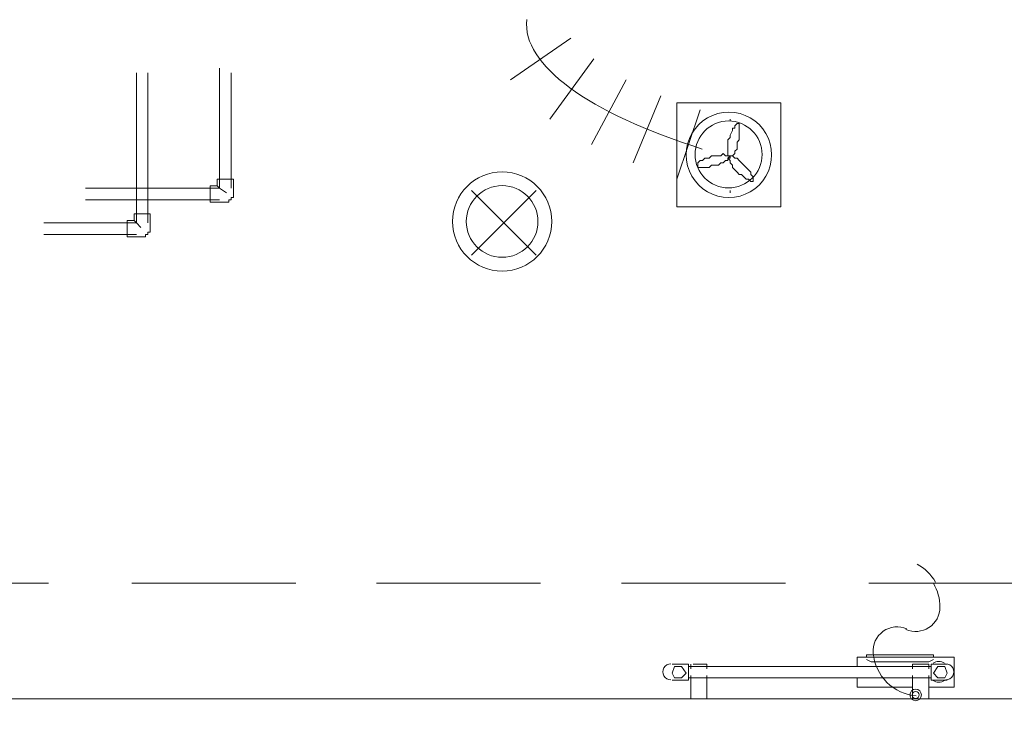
# Model space of a CAD drawing. Header units: millimetres. Extents: x 413 to 305578, y 115 to 38116.
# Tile 102 of 194: x 66551 to 68246, y 13489 to 14704. Entities that reach past the tile are written whole.
import ezdxf

# ---------------------------------------------------------------- set-up
doc = ezdxf.new("R2010")
doc.units = ezdxf.units.MM
for name, color, linetype, true_color in [('PDF _Klimat', 7, 'Continuous', 0x0000dd), ('PDF _PD-Lighting', 7, 'Continuous', 0xb80000), ('PDF$_59-60$-$Floor$Plan$-$В_Этаж$01_Сводный$A-DETL-MBND', 7, 'Continuous', 0xdd3700), ('PDF$_V$line_ifc_RVT-1-В_Этаж$01_Сводный$A-DETL-MBND', 7, 'Continuous', 0xbababa), ('PDF$_V$line_ifc_RVT-1-В_Этаж$01_Сводный$A-WALL', 7, 'Continuous', 0xdcdcdc)]:
    doc.layers.add(name, color=color, linetype=linetype, true_color=true_color)
for name, color, linetype in [('PDF _PD-Socket', 1, 'Continuous'), ('PDF$_59-60$-$Floor$Plan$-$В_Этаж$01_Сводный$M-EQPM', 2, 'Continuous'), ('PDF$_59-60$-$Floor$Plan$-$В_Этаж$01_Сводный$M-HVAC-DUCT', 5, 'Continuous'), ('PDF$_59-60$-$Floor$Plan$-$В_Этаж$01_Сводный$M-HVAC-DUCT-CNTR', 5, 'Continuous')]:
    doc.layers.add(name, color=color, linetype=linetype)

msp = doc.modelspace()

# ---------------------------------------------------------------- linework, layer by layer
at = {"layer": 'PDF _Klimat', "lineweight": 0}
msp.add_lwpolyline([(67772.1, 14545, 1.000001), (67772.1, 14397.8, 1.000001)], format="xyb", close=True, dxfattribs=at)
for points in [[(67774.1, 14469.4), (67778.1, 14469.4), (67782.1, 14473.4), (67782.1, 14477.4), (67786.1, 14481.3), (67786.1, 14485.3), (67786.1, 14493.3), (67790, 14497.2), (67790, 14501.2), (67790, 14509.2), (67790, 14513.2), (67790, 14517.1), (67790, 14521.1), (67790, 14525.1), (67786.1, 14525.1), (67782.1, 14521.1), (67782.1, 14517.1), (67778.1, 14517.1), (67778.1, 14513.2), (67774.1, 14505.2), (67774.1, 14501.2), (67770.2, 14497.2), (67770.2, 14493.3), (67770.2, 14485.3), (67770.2, 14481.3), (67770.2, 14477.4), (67770.2, 14473.4), (67770.2, 14469.4)], [(67774.1, 14469.4), (67770.2, 14469.4), (67766.2, 14469.4), (67762.2, 14473.4), (67758.2, 14469.4), (67754.2, 14469.4), (67750.3, 14469.4), (67742.3, 14469.4), (67738.3, 14465.4), (67734.4, 14465.4), (67730.4, 14465.4), (67726.4, 14461.5), (67722.4, 14461.5), (67718.4, 14457.5), (67718.4, 14453.5), (67718.4, 14449.5), (67722.4, 14449.5), (67726.4, 14449.5), (67734.4, 14449.5), (67738.3, 14449.5), (67742.3, 14453.5), (67750.3, 14453.5), (67754.2, 14453.5), (67758.2, 14457.5), (67762.2, 14457.5), (67766.2, 14461.5), (67770.2, 14461.5), (67770.2, 14465.4), (67774.1, 14465.4)], [(67774.1, 14469.4), (67770.2, 14465.4), (67774.1, 14461.5), (67774.1, 14457.5), (67778.1, 14453.5), (67778.1, 14449.5), (67782.1, 14445.5), (67786.1, 14441.6), (67790, 14437.6), (67794, 14437.6), (67798, 14433.6), (67802, 14429.6), (67805.9, 14429.6), (67809.9, 14425.7), (67813.9, 14425.7), (67813.9, 14429.6), (67813.9, 14433.6), (67809.9, 14437.6), (67809.9, 14441.6), (67805.9, 14445.5), (67802, 14449.5), (67798, 14453.5), (67794, 14457.5), (67790, 14461.5), (67786.1, 14465.4), (67782.1, 14465.4), (67778.1, 14469.4)]]:
    msp.add_lwpolyline(points, close=True, dxfattribs=at)
at = {"layer": 'PDF _PD-Lighting', "lineweight": 0}
for points in [[(67440, 14298.4), (67328.7, 14409.7)], [(67440, 14409.7), (67328.7, 14298.4)]]:
    msp.add_lwpolyline(points, dxfattribs=at)
for radius in [85.5, 61.7]:
    msp.add_circle((67381.7, 14356.6), radius, dxfattribs=at)
at = {"layer": 'PDF _PD-Socket', "lineweight": 0}
for points in [[(68077, 13654.1, 0.540628), (68135.5, 13692.3, 0.133547), (68124.3, 13733.6)], [(68078.7, 13655.1, 0.571029), (68020.5, 13613.3, 0.175987), (68044.2, 13562.9, 0.175591), (68094.6, 13539.5)]]:
    msp.add_lwpolyline(points, format="xyb", dxfattribs=at)
for radius in [9.94, 5.97]:
    msp.add_circle((68093.7, 13541.2), radius, dxfattribs=at)
msp.add_arc((68054, 13692.4), 85.5, 30.3775, 60.381, dxfattribs=at)
at = {"layer": 'PDF$_59-60$-$Floor$Plan$-$В_Этаж$01_Сводный$A-DETL-MBND', "color": 150, "lineweight": 0, "true_color": 0x007fff}
for points in [[(66895.1, 14620.5), (66895.1, 14413.7), (66664.4, 14413.7)], [(66915, 14413.7), (66915, 14612.6)], [(66891.1, 14417.7), (66895.1, 14413.7), (66907, 14405.8)], [(66664.4, 14393.8), (66895.1, 14393.8)]]:
    msp.add_lwpolyline(points, dxfattribs=at)
at = {"layer": 'PDF$_59-60$-$Floor$Plan$-$В_Этаж$01_Сводный$A-DETL-MBND', "color": 220, "lineweight": 0, "true_color": 0xff00bf}
for points in [[(66751.9, 14612.6), (66751.9, 14354.1), (66592.8, 14354.1)], [(66771.8, 14354.1), (66771.8, 14612.6)], [(66747.9, 14358), (66751.9, 14354.1), (66759.9, 14346.1)], [(66592.8, 14334.2), (66751.9, 14334.2)]]:
    msp.add_lwpolyline(points, dxfattribs=at)
at = {"layer": 'PDF$_59-60$-$Floor$Plan$-$В_Этаж$01_Сводный$A-DETL-MBND', "color": 150, "lineweight": 0, "true_color": 0x007fff}
msp.add_lwpolyline([(66879.2, 14417.7), (66879.2, 14389.9), (66907, 14389.9), (66911, 14389.9), (66911, 14393.8), (66915, 14393.8), (66915, 14397.8), (66919, 14397.8), (66919, 14401.8), (66919, 14405.8), (66919, 14429.6), (66891.1, 14429.6), (66891.1, 14417.7)], close=True, dxfattribs=at)
at = {"layer": 'PDF$_59-60$-$Floor$Plan$-$В_Этаж$01_Сводный$A-DETL-MBND', "color": 220, "lineweight": 0, "true_color": 0xff00bf}
msp.add_lwpolyline([(66736, 14358), (66736, 14330.2), (66759.9, 14330.2), (66763.9, 14330.2), (66767.8, 14330.2), (66767.8, 14334.2), (66771.8, 14334.2), (66771.8, 14338.1), (66775.8, 14338.1), (66775.8, 14342.1), (66775.8, 14346.1), (66775.8, 14370), (66747.9, 14370), (66747.9, 14358)], close=True, dxfattribs=at)
at = {"layer": 'PDF$_59-60$-$Floor$Plan$-$В_Этаж$01_Сводный$M-EQPM', "color": 5, "lineweight": 0}
msp.add_lwpolyline([(67682.6, 14560.9), (67682.6, 14381.9), (67861.6, 14381.9), (67861.6, 14560.9)], close=True, dxfattribs=at)
msp.add_lwpolyline([(67829.2, 14472, 1), (67713.9, 14472, 1), (67829.2, 14472)], format="xyb", dxfattribs=at)
at = {"layer": 'PDF$_59-60$-$Floor$Plan$-$В_Этаж$01_Сводный$M-EQPM', "lineweight": 0}
for points in [[(68008.8, 13610.3), (68008.8, 13606.3), (67992.9, 13606.3), (67992.9, 13590.4)], [(68124.1, 13602.3), (68116.2, 13598.3), (68016.8, 13598.3), (68008.8, 13602.3)], [(68116.2, 13554.6), (68159.9, 13554.6), (68159.9, 13606.3), (68124.1, 13606.3), (68124.1, 13610.3)], [(68124.1, 13602.3), (68124.1, 13602.3)], [(67674.7, 13566.5), (67702.5, 13566.5), (67702.5, 13594.4), (67674.7, 13594.4)], [(68120.2, 13590.4), (67702.5, 13590.4)], [(67706.5, 13590.4), (67706.5, 13594.4), (67706.5, 13586.4)], [(67710.5, 13594.4), (67714.5, 13594.4), (67718.4, 13594.4), (67722.4, 13594.4), (67726.4, 13594.4), (67730.4, 13594.4), (67734.4, 13594.4)], [(67710.5, 13594.4), (67710.5, 13594.4)], [(67734.4, 13586.4), (67734.4, 13594.4), (67734.4, 13590.4)], [(67734.4, 13594.4), (67734.4, 13594.4)], [(68088.3, 13590.4), (68088.3, 13594.4), (68088.3, 13586.4)], [(68088.3, 13594.4), (68092.3, 13594.4), (68096.3, 13594.4), (68100.3, 13594.4), (68104.3, 13594.4), (68108.2, 13594.4), (68112.2, 13594.4), (68116.2, 13594.4)], [(68088.3, 13594.4), (68088.3, 13594.4)], [(68116.2, 13586.4), (68116.2, 13594.4), (68116.2, 13590.4)], [(68116.2, 13594.4), (68116.2, 13594.4)], [(68148, 13594.4), (68120.2, 13594.4), (68120.2, 13566.5), (68148, 13566.5)], [(67702.5, 13570.5), (68120.2, 13570.5)], [(67706.5, 13574.5), (67706.5, 13534.7), (67706.5, 13570.5)], [(67734.4, 13570.5), (67734.4, 13534.7), (67734.4, 13574.5)], [(67992.9, 13570.5), (67992.9, 13554.6), (68088.3, 13554.6)], [(68088.3, 13574.5), (68088.3, 13534.7), (68088.3, 13570.5)], [(68116.2, 13570.5), (68116.2, 13534.7), (68116.2, 13574.5)], [(67734.4, 13534.7), (67730.4, 13534.7), (67726.4, 13534.7), (67722.4, 13534.7), (67718.4, 13534.7), (67714.5, 13534.7), (67710.5, 13534.7)], [(67710.5, 13534.7), (67710.5, 13534.7)], [(67734.4, 13534.7), (67734.4, 13534.7)], [(68116.2, 13534.7), (68112.2, 13534.7), (68108.2, 13534.7), (68104.3, 13534.7), (68100.3, 13534.7), (68096.3, 13534.7), (68092.3, 13534.7), (68088.3, 13534.7)], [(68088.3, 13534.7), (68088.3, 13534.7)], [(68116.2, 13534.7), (68116.2, 13534.7)]]:
    msp.add_lwpolyline(points, dxfattribs=at)
for points in [[(68016.8, 13610.3), (68012.8, 13610.3), (68008.8, 13610.3), (68008.8, 13606.3), (68012.8, 13606.3), (68016.8, 13606.3), (68116.2, 13606.3), (68120.2, 13606.3), (68124.1, 13606.3), (68124.1, 13610.3), (68120.2, 13610.3), (68116.2, 13610.3)], [(67690.6, 13570.5), (67698.6, 13578.5), (67690.6, 13590.4), (67678.7, 13590.4), (67674.7, 13578.5), (67678.7, 13570.5)], [(68132.1, 13570.5), (68144, 13570.5), (68148, 13578.5), (68144, 13590.4), (68132.1, 13590.4), (68124.1, 13578.5)]]:
    msp.add_lwpolyline(points, close=True, dxfattribs=at)
for centre, radius, start, end in [((68133.5, 13581), 17.9, 56.9146, 123.0854), ((67672.1, 13581), 13.9, 89.9999, 270.0001), ((68145.4, 13581), 13.9, 269.9999, 90.0001), ((68133.5, 13581), 17.9, 236.9146, 303.0854)]:
    msp.add_arc(centre, radius, start, end, dxfattribs=at)
at = {"layer": 'PDF$_59-60$-$Floor$Plan$-$В_Этаж$01_Сводный$M-HVAC-DUCT', "lineweight": 0}
for points in [[(67499.7, 14672.3), (67396.3, 14600.7)], [(67539.5, 14636.5), (67463.9, 14533)], [(67595.1, 14600.7), (67535.5, 14489.3)], [(67654.8, 14572.8), (67607.1, 14457.5)], [(67722.4, 14549), (67682.6, 14429.6)], [(67774.1, 14529.1), (67774.1, 14533)], [(67774.1, 14405.8), (67774.1, 14409.7)]]:
    msp.add_lwpolyline(points, dxfattribs=at)
at = {"layer": 'PDF$_59-60$-$Floor$Plan$-$В_Этаж$01_Сводный$M-HVAC-DUCT-CNTR', "lineweight": 0}
msp.add_ellipse((68190.8, 14640.3), major_axis=(-766.9, 62.5), ratio=0.314272, start_param=6.277714, end_param=7.229246, dxfattribs=at)
at = {"layer": 'PDF$_V$line_ifc_RVT-1-В_Этаж$01_Сводный$A-DETL-MBND', "lineweight": 0}
for points in [[(66600.8, 13733.6), (66270.7, 13733.6)], [(67026.4, 13733.6), (66744, 13733.6)], [(67448, 13733.6), (67165.6, 13733.6)], [(67869.6, 13733.6), (67587.2, 13733.6)], [(68342.9, 13733.6), (68012.8, 13733.6)]]:
    msp.add_lwpolyline(points, close=True, dxfattribs=at)
for points in [[(66270.7, 13733.6), (66600.8, 13733.6)], [(66744, 13733.6), (67026.4, 13733.6)], [(67165.6, 13733.6), (67448, 13733.6)], [(67587.2, 13733.6), (67869.6, 13733.6)], [(68012.8, 13733.6), (68342.9, 13733.6)]]:
    msp.add_lwpolyline(points, dxfattribs=at)
at = {"layer": 'PDF$_V$line_ifc_RVT-1-В_Этаж$01_Сводный$A-WALL', "lineweight": 0}
msp.add_lwpolyline([(68342.9, 13534.7), (65972.3, 13534.7), (65972.3, 13435.3), (69142.4, 13435.3), (69142.4, 13534.7)], dxfattribs=at)

doc.saveas('drawing.dxf')
